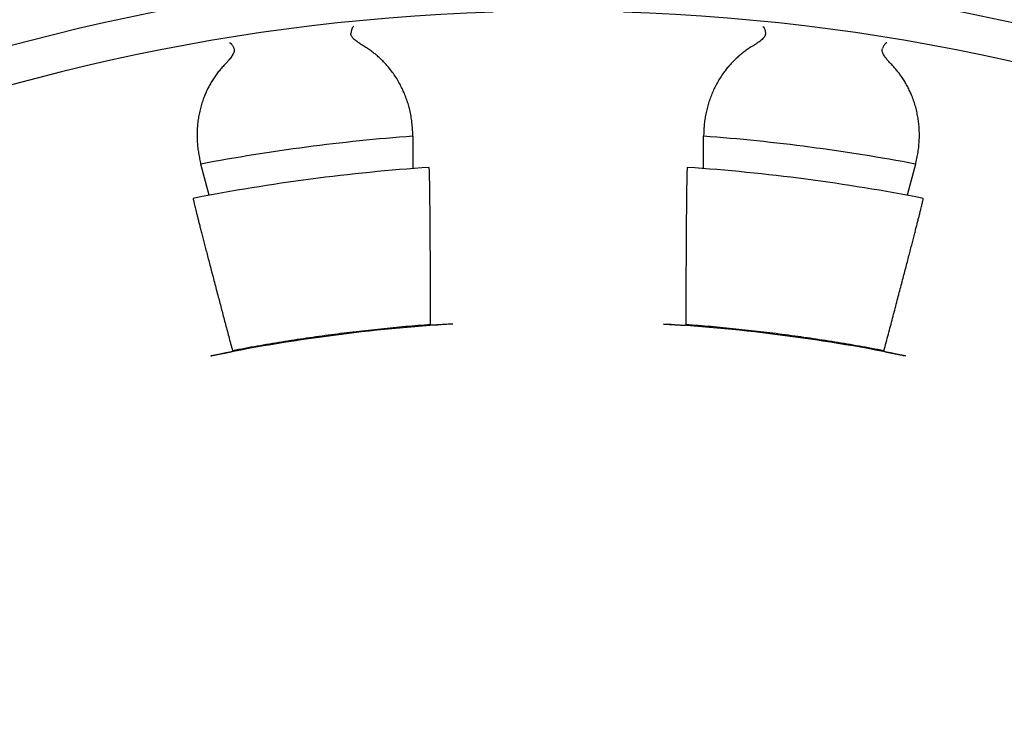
# Model space of a CAD drawing. Header units: millimetres. Extents: x 8 to 399, y 12 to 198.
# Tile 25 of 53: x 208.01 to 217.07, y 186.45 to 192.9. Entities that reach past the tile are written whole.
import ezdxf

# ---------------------------------------------------------------- set-up
doc = ezdxf.new("R2010")
doc.units = ezdxf.units.MM

msp = doc.modelspace()

# ---------------------------------------------------------------- linework, layer by layer
at = {"color": 7, "linetype": 'Continuous', "lineweight": 30}
for p, q in [((211.624, 191.832), (211.6239, 191.8418)), ((211.624, 191.832), (211.624, 191.5336)), ((214.3011, 191.8418), (214.301, 191.832)), ((214.301, 191.5336), (214.301, 191.832)), ((209.672, 191.5848), (209.6744, 191.5753)), ((209.7515, 191.2878), (209.6744, 191.5753)), ((216.2506, 191.5753), (216.1735, 191.2878)), ((216.2506, 191.5753), (216.2531, 191.5848)), ((211.794, 190.0913), (211.7882, 190.0972)), ((214.1369, 190.0972), (214.131, 190.0913)), ((209.9649, 189.8572), (209.9608, 189.8499)), ((215.9643, 189.8499), (215.9602, 189.8572))]:
    msp.add_line(p, q, dxfattribs=at)
for centre, radius, start, end in [((212.9625, 174.1325), 19.2, 91.79078, 88.20922), ((212.9625, 174.1325), 18.85, 91.82405, 88.17595), ((212.9625, 174.1325), 17.75, 94.32469, 100.67531), ((212.9625, 174.1325), 17.75, 79.32469, 85.67531), ((212.9625, 174.0849), 17.5, 93.89175, 101.0678), ((212.9625, 174.0849), 17.5, 78.9322, 86.10825), ((212.9625, 174.1325), 16, 93.47545, 101.52455), ((212.9625, 174.1325), 16, 78.47545, 86.52455)]:
    msp.add_arc(centre, radius, start, end, dxfattribs=at)
for points, knots in [([(211.0808, 192.8413), (211.0805, 192.8413), (211.0799, 192.8412), (211.0788, 192.8408), (211.0774, 192.8402), (211.0754, 192.8389), (211.0727, 192.8365), (211.0695, 192.8321), (211.0667, 192.8269), (211.0646, 192.8221), (211.0633, 192.8186), (211.0621, 192.815), (211.0609, 192.8112), (211.0599, 192.8074), (211.0584, 192.8011), (211.0566, 192.7923), (211.0555, 192.7838), (211.055, 192.7798)], [0, 0, 0, 0, 0.023902, 0.058221, 0.102958, 0.158112, 0.247844, 0.356086, 0.48283, 0.534327, 0.584294, 0.632733, 0.679644, 0.725028, 0.768887, 0.891279, 1, 1, 1, 1]), ([(214.8443, 192.8413), (214.8445, 192.8413), (214.8451, 192.8412), (214.8462, 192.8408), (214.8477, 192.8402), (214.8494, 192.8391), (214.8515, 192.8373), (214.8538, 192.8345), (214.8563, 192.8306), (214.8595, 192.8245), (214.8629, 192.8156), (214.8661, 192.8041), (214.8685, 192.7923), (214.8695, 192.7838), (214.8701, 192.7798)], [0, 0, 0, 0, 0.023924, 0.05826, 0.103009, 0.15817, 0.223742, 0.299725, 0.386116, 0.482914, 0.632748, 0.768856, 0.891262, 1, 1, 1, 1]), ([(211.1755, 192.6592), (211.1649, 192.6658), (211.1437, 192.6789), (211.1186, 192.6964), (211.0994, 192.7111), (211.0857, 192.7228), (211.0735, 192.7352), (211.0643, 192.7471), (211.0581, 192.7584), (211.0545, 192.7688), (211.0548, 192.7761), (211.0549, 192.7798)], [0, 0, 0, 0, 0.197327, 0.394588, 0.494309, 0.594313, 0.69393, 0.79312, 0.861531, 0.929801, 1, 1, 1, 1]), ([(214.8701, 192.7798), (214.8702, 192.7762), (214.8705, 192.7689), (214.8672, 192.7591), (214.8627, 192.7506), (214.8561, 192.7408), (214.8459, 192.7293), (214.8319, 192.7163), (214.8168, 192.7042), (214.7981, 192.6905), (214.7758, 192.6754), (214.7583, 192.6646), (214.7495, 192.6592)], [0, 0, 0, 0, 0.068432, 0.139772, 0.192619, 0.245497, 0.353704, 0.460468, 0.567385, 0.674275, 0.837125, 1, 1, 1, 1]), ([(209.938, 192.6908), (209.9382, 192.6909), (209.9388, 192.6909), (209.94, 192.6909), (209.9415, 192.6906), (209.9435, 192.69), (209.946, 192.6888), (209.9489, 192.6868), (209.9524, 192.6837), (209.9571, 192.6785), (209.9627, 192.6709), (209.9686, 192.6606), (209.974, 192.6497), (209.9773, 192.6418), (209.9788, 192.6381)], [0, 0, 0, 0, 0.0239238, 0.0582601, 0.103009, 0.15817, 0.2237422, 0.2997246, 0.3861157, 0.4829136, 0.6327485, 0.7688563, 0.8912618, 1, 1, 1, 1]), ([(211.6239, 191.8418), (211.6235, 191.8613), (211.6226, 191.9002), (211.6171, 191.9584), (211.6086, 192.0163), (211.5973, 192.0703), (211.584, 192.1205), (211.5693, 192.167), (211.5521, 192.213), (211.5325, 192.2584), (211.5098, 192.3043), (211.4836, 192.3505), (211.4538, 192.3968), (211.4233, 192.4385), (211.393, 192.4756), (211.3634, 192.5084), (211.3319, 192.5401), (211.3005, 192.5687), (211.2698, 192.5942), (211.2399, 192.617), (211.2088, 192.6389), (211.1868, 192.6526), (211.1758, 192.6594)], [0, 0, 0, 0, 0.063602, 0.127256, 0.190906, 0.254504, 0.306882, 0.359314, 0.411759, 0.464181, 0.516549, 0.573171, 0.629821, 0.686436, 0.729883, 0.773369, 0.816848, 0.860287, 0.8951, 0.929913, 0.964957, 1, 1, 1, 1]), ([(214.7492, 192.6594), (214.7364, 192.6514), (214.7108, 192.6353), (214.6746, 192.6093), (214.6403, 192.5821), (214.6074, 192.5534), (214.5761, 192.5233), (214.5464, 192.4919), (214.5186, 192.4595), (214.4902, 192.4232), (214.4618, 192.3827), (214.4341, 192.338), (214.4091, 192.2924), (214.3867, 192.2456), (214.3668, 192.1976), (214.3495, 192.1485), (214.3349, 192.0988), (214.3229, 192.0485), (214.3134, 191.9976), (214.3066, 191.9459), (214.3022, 191.894), (214.3015, 191.8592), (214.3011, 191.8418)], [0, 0, 0, 0, 0.040959, 0.081967, 0.122983, 0.163954, 0.206281, 0.248644, 0.291013, 0.333348, 0.387531, 0.441767, 0.49601, 0.550205, 0.605915, 0.661667, 0.717424, 0.77314, 0.829708, 0.886277, 0.943138, 1, 1, 1, 1]), ([(215.9871, 192.6908), (215.9868, 192.6909), (215.9862, 192.6909), (215.9851, 192.6909), (215.9835, 192.6906), (215.9812, 192.6899), (215.9781, 192.6882), (215.9738, 192.6849), (215.9698, 192.6806), (215.9665, 192.6764), (215.9643, 192.6734), (215.9622, 192.6703), (215.9601, 192.6669), (215.9581, 192.6635), (215.955, 192.6578), (215.951, 192.6497), (215.9478, 192.6418), (215.9462, 192.6381)], [0, 0, 0, 0, 0.023902, 0.058221, 0.102958, 0.158112, 0.247845, 0.356086, 0.48283, 0.534327, 0.584294, 0.632733, 0.679644, 0.725028, 0.768887, 0.891279, 1, 1, 1, 1]), ([(209.9788, 192.6381), (209.9799, 192.6347), (209.9821, 192.6277), (209.9814, 192.6174), (209.9793, 192.608), (209.9754, 192.5968), (209.9685, 192.5831), (209.9583, 192.567), (209.9469, 192.5513), (209.9324, 192.5333), (209.9147, 192.5129), (209.9006, 192.4979), (209.8935, 192.4905)], [0, 0, 0, 0, 0.068432, 0.139772, 0.192619, 0.245497, 0.353704, 0.460468, 0.567385, 0.674275, 0.837125, 1, 1, 1, 1]), ([(216.0315, 192.4905), (216.0229, 192.4995), (216.0058, 192.5177), (215.9861, 192.5411), (215.9714, 192.5603), (215.9612, 192.5751), (215.9526, 192.5902), (215.9468, 192.6042), (215.9437, 192.6166), (215.943, 192.6276), (215.9451, 192.6346), (215.9462, 192.6381)], [0, 0, 0, 0, 0.197327, 0.3945877, 0.4943087, 0.5943134, 0.6939301, 0.7931201, 0.8615311, 0.9298014, 1, 1, 1, 1]), ([(209.8932, 192.4906), (209.8829, 192.4795), (209.8623, 192.4573), (209.8342, 192.4229), (209.808, 192.3877), (209.7837, 192.3515), (209.7613, 192.3143), (209.7407, 192.2762), (209.7222, 192.2377), (209.7042, 192.1953), (209.6872, 192.1489), (209.672, 192.0986), (209.6597, 192.048), (209.6502, 191.997), (209.6434, 191.9455), (209.6394, 191.8936), (209.6381, 191.8419), (209.6395, 191.7901), (209.6436, 191.7385), (209.6503, 191.6868), (209.6595, 191.6355), (209.6678, 191.6017), (209.672, 191.5848)], [0, 0, 0, 0, 0.040959, 0.081967, 0.122983, 0.163954, 0.206281, 0.248644, 0.291013, 0.333348, 0.387531, 0.441767, 0.49601, 0.550205, 0.605915, 0.661667, 0.717424, 0.77314, 0.829708, 0.886277, 0.943138, 1, 1, 1, 1]), ([(216.2531, 191.5848), (216.2577, 191.6037), (216.2669, 191.6416), (216.2766, 191.6992), (216.2834, 191.7573), (216.2865, 191.8124), (216.2866, 191.8644), (216.2844, 191.9131), (216.2797, 191.962), (216.2725, 192.0109), (216.2625, 192.0611), (216.2492, 192.1125), (216.2323, 192.165), (216.2137, 192.2131), (216.194, 192.2568), (216.1739, 192.2961), (216.1517, 192.3349), (216.1288, 192.3706), (216.1057, 192.4033), (216.0828, 192.433), (216.0583, 192.4622), (216.0406, 192.4811), (216.0318, 192.4906)], [0, 0, 0, 0, 0.063602, 0.127256, 0.190906, 0.254504, 0.306882, 0.359314, 0.411759, 0.464181, 0.516549, 0.573171, 0.629821, 0.686436, 0.729883, 0.773369, 0.816848, 0.860287, 0.8951, 0.929913, 0.964957, 1, 1, 1, 1]), ([(211.7882, 190.0972), (211.7881, 190.1238), (211.788, 190.177), (211.7878, 190.2554), (211.7876, 190.3327), (211.7874, 190.4093), (211.7871, 190.4851), (211.7868, 190.5599), (211.7865, 190.6329), (211.7861, 190.7031), (211.7858, 190.7707), (211.7854, 190.8355), (211.785, 190.8981), (211.7846, 190.9588), (211.7842, 191.0177), (211.7838, 191.0744), (211.7833, 191.1283), (211.7828, 191.1787), (211.7823, 191.2258), (211.7818, 191.2694), (211.7813, 191.3101), (211.7808, 191.3481), (211.7803, 191.3832), (211.7797, 191.4153), (211.7791, 191.4439), (211.7786, 191.4674), (211.7781, 191.4865), (211.7776, 191.5018), (211.7772, 191.5148), (211.7767, 191.5256), (211.7762, 191.5341), (211.7757, 191.5401), (211.7752, 191.5439), (211.7749, 191.5443), (211.7748, 191.5445)], [0, 0, 0, 0, 0.032267, 0.064561, 0.096856, 0.129122, 0.162324, 0.195556, 0.228789, 0.261991, 0.294258, 0.326553, 0.358848, 0.391116, 0.424324, 0.457562, 0.4908, 0.524008, 0.556215, 0.58845, 0.620686, 0.652893, 0.686039, 0.719216, 0.752392, 0.785539, 0.812079, 0.838636, 0.865192, 0.891733, 0.918791, 0.945867, 0.972942, 1, 1, 1, 1]), ([(214.1503, 191.5445), (214.1501, 191.5442), (214.1497, 191.5436), (214.1491, 191.5382), (214.1485, 191.5297), (214.148, 191.5176), (214.1474, 191.5019), (214.1468, 191.4824), (214.1462, 191.4594), (214.1457, 191.4331), (214.1451, 191.4038), (214.1446, 191.3715), (214.1441, 191.3361), (214.1435, 191.2973), (214.143, 191.2549), (214.1425, 191.209), (214.142, 191.1601), (214.1416, 191.1087), (214.1411, 191.055), (214.1407, 190.9993), (214.1403, 190.941), (214.1399, 190.8797), (214.1395, 190.8155), (214.1391, 190.7483), (214.1388, 190.679), (214.1385, 190.6121), (214.1382, 190.5481), (214.138, 190.4874), (214.1377, 190.4257), (214.1375, 190.3625), (214.1373, 190.2978), (214.1372, 190.2318), (214.137, 190.165), (214.1369, 190.1198), (214.1369, 190.0972)], [0, 0, 0, 0, 0.03213, 0.064287, 0.096444, 0.128574, 0.161637, 0.19473, 0.227823, 0.260886, 0.293016, 0.325173, 0.35733, 0.389459, 0.42252, 0.455612, 0.488703, 0.521764, 0.553917, 0.586098, 0.618278, 0.650431, 0.683514, 0.716627, 0.74974, 0.782823, 0.809696, 0.836585, 0.863474, 0.890347, 0.917751, 0.945173, 0.972595, 1, 1, 1, 1]), ([(209.603, 191.2594), (209.6029, 191.2591), (209.6027, 191.2583), (209.6035, 191.253), (209.6052, 191.2447), (209.6078, 191.2328), (209.6113, 191.2174), (209.6158, 191.1985), (209.6212, 191.1761), (209.6274, 191.1506), (209.6345, 191.1221), (209.6423, 191.0908), (209.651, 191.0565), (209.6605, 191.0188), (209.671, 190.9778), (209.6824, 190.9333), (209.6946, 190.8859), (209.7074, 190.8362), (209.7209, 190.7842), (209.7349, 190.7303), (209.7496, 190.6739), (209.765, 190.6146), (209.7813, 190.5525), (209.7983, 190.4875), (209.8159, 190.4204), (209.833, 190.3557), (209.8493, 190.2937), (209.8648, 190.235), (209.8806, 190.1752), (209.8968, 190.114), (209.9133, 190.0514), (209.9303, 189.9875), (209.9474, 189.9228), (209.9591, 189.879), (209.9649, 189.8572)], [0, 0, 0, 0, 0.032118, 0.064264, 0.096411, 0.128529, 0.16158, 0.194662, 0.227744, 0.260795, 0.292914, 0.32506, 0.357206, 0.389324, 0.422373, 0.455453, 0.488533, 0.521583, 0.553725, 0.585895, 0.618065, 0.650207, 0.683279, 0.716381, 0.749483, 0.782555, 0.80946, 0.836381, 0.863303, 0.890208, 0.917648, 0.945104, 0.972561, 1, 1, 1, 1]), ([(215.9602, 189.8572), (215.967, 189.8828), (215.9806, 189.9343), (216.0008, 190.0101), (216.0206, 190.0848), (216.0402, 190.1589), (216.0595, 190.2322), (216.0786, 190.3046), (216.0972, 190.3751), (216.1151, 190.4431), (216.1322, 190.5085), (216.1486, 190.5712), (216.1645, 190.6317), (216.1798, 190.6906), (216.1946, 190.7475), (216.2089, 190.8025), (216.2224, 190.8547), (216.235, 190.9036), (216.2467, 190.9491), (216.2575, 190.9915), (216.2676, 191.0309), (216.2769, 191.0678), (216.2855, 191.1019), (216.2933, 191.133), (216.3001, 191.1609), (216.3057, 191.1838), (216.3102, 191.2023), (216.3137, 191.2173), (216.3166, 191.23), (216.319, 191.2406), (216.3207, 191.2489), (216.3218, 191.2548), (216.3223, 191.2586), (216.3221, 191.2592), (216.322, 191.2594)], [0, 0, 0, 0, 0.032259, 0.064545, 0.096831, 0.12909, 0.162283, 0.195507, 0.228731, 0.261925, 0.294184, 0.326471, 0.358758, 0.391017, 0.424217, 0.457447, 0.490677, 0.523876, 0.556074, 0.5883, 0.620526, 0.652724, 0.685861, 0.719028, 0.752195, 0.785332, 0.811897, 0.838479, 0.86506, 0.891626, 0.918711, 0.945813, 0.972915, 1, 1, 1, 1]), ([(211.7882, 190.0972), (211.7119, 190.0913), (211.5592, 190.0794), (211.3307, 190.0574), (211.1024, 190.0325), (210.8743, 190.0041), (210.6463, 189.9724), (210.4186, 189.9374), (210.1914, 189.8994), (210.0404, 189.8712), (209.9649, 189.8572)], [0, 0, 0, 0, 0.124787, 0.249587, 0.374387, 0.499174, 0.624374, 0.749587, 0.8748, 1, 1, 1, 1]), ([(211.9926, 190.1031), (211.9852, 190.1026), (211.9703, 190.1017), (211.9483, 190.1004), (211.9268, 190.099), (211.9062, 190.0978), (211.8867, 190.0965), (211.8685, 190.0954), (211.8519, 190.0944), (211.8371, 190.0935), (211.8242, 190.0927), (211.8134, 190.0921), (211.8049, 190.0916), (211.7987, 190.0913), (211.7949, 190.0912), (211.7943, 190.0913), (211.794, 190.0913)], [0, 0, 0, 0, 0.07151, 0.143247, 0.214756, 0.286274, 0.358022, 0.42954, 0.500917, 0.572521, 0.6439, 0.715454, 0.787235, 0.858792, 0.929395, 1, 1, 1, 1]), ([(213.9324, 190.1031), (213.9399, 190.1026), (213.9547, 190.1017), (213.9768, 190.1004), (213.9982, 190.099), (214.0188, 190.0978), (214.0384, 190.0965), (214.0566, 190.0954), (214.0732, 190.0944), (214.088, 190.0935), (214.1009, 190.0927), (214.1116, 190.0921), (214.1202, 190.0916), (214.1263, 190.0913), (214.1302, 190.0912), (214.1307, 190.0913), (214.131, 190.0913)], [0, 0, 0, 0, 0.0715105, 0.1432478, 0.2147565, 0.2862751, 0.3580225, 0.429541, 0.5009183, 0.5725229, 0.643902, 0.7154563, 0.7872367, 0.8587943, 0.9293967, 1, 1, 1, 1]), ([(215.9602, 189.8572), (215.8849, 189.8712), (215.7344, 189.8992), (215.5079, 189.9372), (215.281, 189.9721), (215.0533, 190.0038), (214.8249, 190.0322), (214.5959, 190.0573), (214.3665, 190.0793), (214.2134, 190.0912), (214.1369, 190.0972)], [0, 0, 0, 0, 0.124787, 0.249587, 0.374387, 0.499174, 0.624374, 0.749587, 0.8748, 1, 1, 1, 1]), ([(209.7659, 189.8099), (209.7713, 189.811), (209.7821, 189.8132), (209.7983, 189.8165), (209.8145, 189.8198), (209.8303, 189.823), (209.8455, 189.8261), (209.8601, 189.8291), (209.8742, 189.8319), (209.8876, 189.8346), (209.8999, 189.8371), (209.9113, 189.8394), (209.9217, 189.8415), (209.931, 189.8434), (209.9391, 189.8451), (209.946, 189.8465), (209.9517, 189.8477), (209.9565, 189.8488), (209.96, 189.8496), (209.9605, 189.8498), (209.9608, 189.8499)], [0, 0, 0, 0, 0.052924, 0.105849, 0.160306, 0.214764, 0.26769, 0.320617, 0.375087, 0.429557, 0.482385, 0.535213, 0.589569, 0.643925, 0.696891, 0.749858, 0.804341, 0.858824, 0.928991, 1, 1, 1, 1]), ([(215.9643, 189.8499), (215.9644, 189.8499), (215.9647, 189.8497), (215.9669, 189.8492), (215.9705, 189.8484), (215.9754, 189.8473), (215.9816, 189.846), (215.9891, 189.8444), (215.9979, 189.8426), (216.0078, 189.8406), (216.0187, 189.8384), (216.0306, 189.836), (216.0436, 189.8334), (216.0573, 189.8306), (216.0717, 189.8277), (216.0866, 189.8247), (216.1021, 189.8215), (216.1195, 189.818), (216.1385, 189.8141), (216.1522, 189.8114), (216.1591, 189.8099)], [0, 0, 0, 0, 0.053584, 0.107167, 0.162297, 0.217426, 0.271015, 0.324603, 0.37977, 0.434936, 0.488148, 0.54136, 0.596137, 0.650915, 0.703799, 0.756684, 0.811107, 0.86553, 0.932391, 1, 1, 1, 1])]:
    msp.add_open_spline(points, degree=3, knots=knots, dxfattribs=at)

doc.saveas('drawing.dxf')
